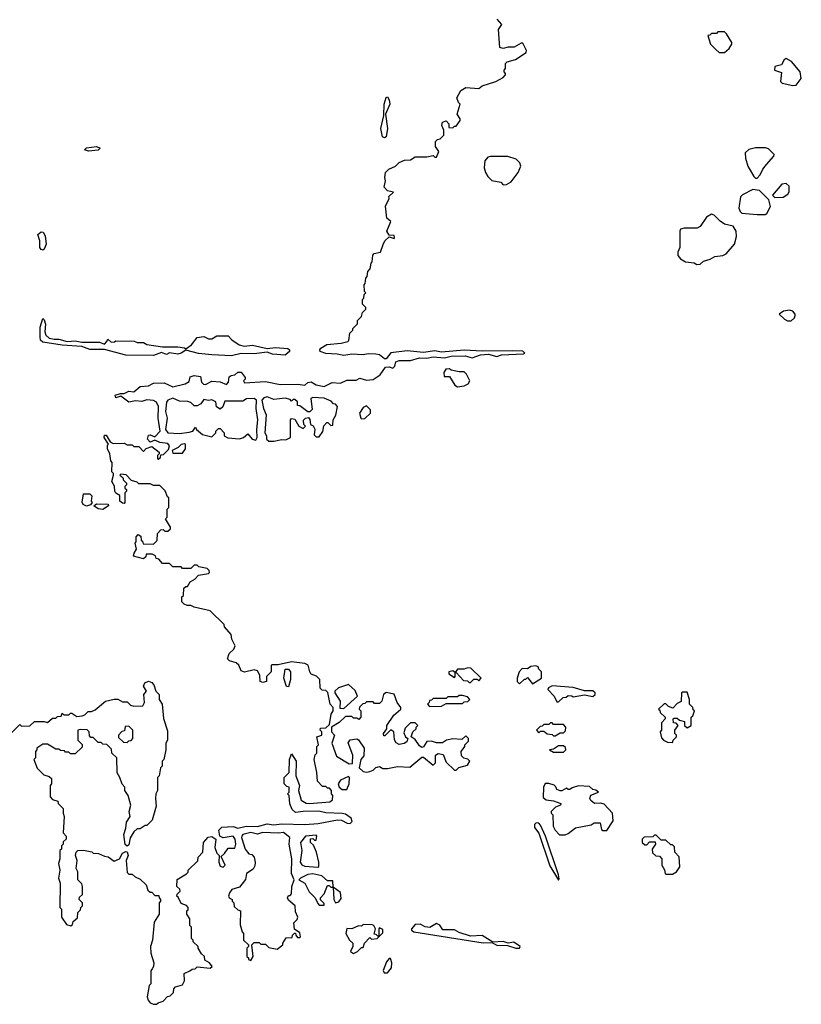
# Model space of a CAD drawing. Extents: x 2386423 to 2568864, y 578392 to 761999.
# Tile 164 of 256: x 2461734 to 2466537, y 659530 to 665585. Entities that reach past the tile are written whole.
import ezdxf

# ---------------------------------------------------------------- set-up
doc = ezdxf.new("R2010")
doc.units = 0

msp = doc.modelspace()

# ---------------------------------------------------------------- linework, layer by layer
at = {"layer": '0CON05XD'}
for points in [[(2464765, 663547.7), (2464575, 663546.2), (2464465, 663552.1), (2464325, 663541.4), (2464285, 663549.3), (2464215, 663537.9), (2464115, 663548.1), (2464015, 663535.7), (2463985, 663500), (2463975, 663500), (2463943.9, 663523.9), (2463921.9, 663528.1), (2463875, 663529.4), (2463845, 663523.3), (2463775, 663527.5), (2463725, 663520), (2463685, 663528.9), (2463615, 663531.8), (2463581.2, 663545), (2463578, 663555), (2463584, 663565), (2463622, 663588), (2463710, 663595), (2463750, 663605), (2463757, 663613), (2463763, 663657), (2463780, 663675), (2463780, 663685), (2463810, 663715), (2463810, 663735), (2463835, 663760), (2463840, 663785), (2463860, 663805), (2463860, 663815), (2463840, 663835), (2463840, 663865), (2463848.3, 663871.7), (2463850, 663895), (2463860, 663905), (2463852.5, 663912.5), (2463850, 663955), (2463857, 663963), (2463860, 663995), (2463870, 664005), (2463873, 664037), (2463887, 664053), (2463893, 664087), (2463900, 664095), (2463903, 664137), (2463913, 664147), (2463950, 664155), (2463967, 664203), (2463976.7, 664225), (2464005, 664250), (2464035, 664240), (2464037.5, 664245), (2464035, 664257.5), (2464005, 664260), (2463990.8, 664285), (2464013.6, 664343.6), (2463990.8, 664365), (2463981.1, 664438.9), (2464003.3, 664485), (2464003, 664497), (2464030, 664525), (2463995, 664532.5), (2463974.1, 664554.1), (2463982.5, 664595), (2463977.5, 664615), (2463982.5, 664645), (2464002.5, 664665), (2464042.5, 664685), (2464065, 664707.5), (2464098.3, 664721.7), (2464135, 664722.5), (2464165, 664742.5), (2464235, 664742.5), (2464275, 664750), (2464285, 664740), (2464295, 664740), (2464310, 664775), (2464290, 664805), (2464290, 664835), (2464301.7, 664848.3), (2464318.3, 664851.7), (2464340, 664875), (2464340, 664905), (2464327.5, 664935), (2464332.5, 664955), (2464355, 664962.5), (2464370, 664945), (2464371.7, 664921.7), (2464395, 664920), (2464405, 664930), (2464415, 664930), (2464440, 664965), (2464440, 664975), (2464422.5, 665005), (2464440, 665065), (2464430, 665075), (2464420, 665105), (2464445, 665150), (2464475, 665167.5), (2464555, 665162.5), (2464575, 665177.5), (2464660, 665205), (2464705, 665230), (2464720, 665245), (2464720, 665255), (2464710, 665265), (2464710, 665275), (2464720, 665285), (2464720, 665315), (2464730, 665325), (2464780.7, 665339.3), (2464847, 665383), (2464847.5, 665395), (2464825, 665440), (2464815, 665440), (2464773, 665417), (2464735, 665416.7), (2464705, 665407.5), (2464685, 665413.3), (2464676.7, 665525), (2464697.5, 665555), (2464668.3, 665588.3)], [(2466065, 665382.5), (2466093, 665407), (2466110, 665435), (2466110, 665445), (2466078.3, 665498.3), (2466065, 665510), (2466025, 665510), (2466015, 665500), (2465985, 665500), (2465975, 665490), (2465961.7, 665488.3), (2465980, 665435), (2466011.7, 665401.7), (2466033, 665383), (2466065, 665382.5)], [(2466485, 665180), (2466505, 665182.5), (2466537, 665223), (2466530, 665265), (2466477, 665327), (2466443.6, 665346.4), (2466431.7, 665338.3), (2466415, 665307.5), (2466375, 665297.5), (2466372.5, 665275), (2466415, 665260), (2466410, 665205), (2466420, 665195), (2466485, 665180)], [(2463975, 664857.5), (2463963.8, 664863.8), (2463952.5, 664915), (2463970.8, 664995), (2463973.1, 665065), (2463985, 665106.7), (2463995, 665111.2), (2464005, 665092.5), (2464007.5, 665065), (2463981.2, 665005), (2463993.6, 664915), (2463985, 664863.8), (2463975, 664857.5)], [(2462155.7, 664775.7), (2462131.2, 664785), (2462145, 664797.5), (2462205, 664805.4), (2462229.2, 664795), (2462215, 664782.5), (2462155.7, 664775.7)], [(2466265, 664610), (2466285, 664630), (2466300, 664665), (2466322.5, 664695), (2466367.5, 664745), (2466370, 664755), (2466353, 664773), (2466335, 664790), (2466317, 664797), (2466255, 664797.5), (2466215, 664787.5), (2466193, 664767), (2466193.6, 664733.6), (2466207.5, 664685), (2466245, 664620), (2466255, 664610), (2466265, 664610)], [(2464705, 664570), (2464725, 664572.5), (2464755, 664587.5), (2464797.5, 664645), (2464812.5, 664685), (2464807.5, 664705), (2464785, 664727.5), (2464733, 664743), (2464626.4, 664743.6), (2464611.2, 664738.8), (2464593, 664717), (2464587.5, 664675), (2464596.2, 664645), (2464611.2, 664621.2), (2464635, 664596.7), (2464690, 664585), (2464705, 664570)], [(2466265, 664386.2), (2466315, 664386.7), (2466325, 664392.5), (2466347, 664437), (2466337.5, 664477.5), (2466280, 664535), (2466238.3, 664541.7), (2466175, 664507.5), (2466162.5, 664495), (2466153.9, 664426.1), (2466161.2, 664405), (2466172.5, 664395), (2466265, 664386.2)], [(2466375, 664492.5), (2466425, 664493.3), (2466455, 664512.5), (2466463, 664527), (2466461.7, 664561.7), (2466445, 664577.5), (2466417, 664573), (2466360, 664505), (2466375, 664492.5)], [(2465895, 664080), (2465915, 664082.5), (2465935, 664100), (2465977.3, 664112.7), (2466005, 664128.8), (2466055, 664134), (2466075.8, 664144.2), (2466126.1, 664203.9), (2466139.3, 664250.7), (2466137.5, 664285), (2466117.5, 664315), (2466065, 664328), (2466038.8, 664345), (2466002.3, 664382.3), (2465985, 664390), (2465955, 664370), (2465915, 664312.5), (2465897.7, 664302.3), (2465816.4, 664303.6), (2465795, 664297.5), (2465790, 664285), (2465791.2, 664185), (2465778, 664155), (2465778.8, 664135), (2465795, 664113.8), (2465825, 664096.7), (2465879.3, 664089.3), (2465895, 664080)], [(2461875, 664168), (2461865, 664171.2), (2461857.8, 664185), (2461857.9, 664225), (2461845.8, 664265), (2461865, 664281.4), (2461878, 664278), (2461890, 664255), (2461897.3, 664205), (2461885, 664174.2), (2461875, 664168)], [(2466475, 663732.5), (2466495, 663752.5), (2466498.8, 663765), (2466498.8, 663775), (2466485, 663793.3), (2466465, 663798.8), (2466427, 663793), (2466400, 663775), (2466433, 663743), (2466453, 663733), (2466475, 663732.5)], [(2463035, 663518.1), (2462915, 663523.1), (2462832.2, 663532.2), (2462755, 663552.5), (2462726.4, 663533.6), (2462705, 663527.5), (2462655, 663535.8), (2462635, 663526), (2462605, 663538.1), (2462555, 663519.4), (2462385, 663522.2), (2462255, 663557.5), (2462165, 663557.8), (2462115, 663575.7), (2461994.3, 663584.3), (2461875, 663602.2), (2461861.1, 663615), (2461858.8, 663635), (2461860.5, 663695), (2461875, 663746.7), (2461885, 663740), (2461891.7, 663711.7), (2461888.1, 663665), (2461894.4, 663645), (2461915, 663627.5), (2461945, 663620.9), (2461975, 663620.5), (2462025.7, 663605.7), (2462075, 663611.1), (2462115, 663601.9), (2462225, 663601.2), (2462255, 663590), (2462270, 663605), (2462275, 663620), (2462295, 663602.5), (2462317, 663603), (2462325, 663610), (2462437.5, 663607.5), (2462455, 663600), (2462495, 663600), (2462515, 663587.5), (2462612.3, 663572.3), (2462705, 663573.1), (2462746.4, 663566.4), (2462755, 663560), (2462790, 663585), (2462825, 663630), (2462865, 663637.5), (2462893, 663623), (2462915, 663622.5), (2462945, 663640), (2463015, 663640), (2463037, 663617), (2463083.3, 663585), (2463113, 663577), (2463165, 663584), (2463255, 663563.3), (2463305, 663570), (2463382.1, 663562.1), (2463391.2, 663555), (2463392, 663545), (2463365, 663521.5), (2463287.5, 663527.5), (2463255, 663541.2), (2463175, 663530.8), (2463095, 663533.1), (2463035, 663518.1)], [(2462008.3, 661088.3), (2461985, 661090), (2461975, 661100), (2461955, 661100), (2461905, 661130), (2461875, 661130), (2461840, 661105), (2461840, 661095), (2461830, 661085), (2461830, 661045), (2461820, 661035), (2461841.7, 660981.7), (2461881.7, 660941.7), (2461915, 660930), (2461928.3, 660918.3), (2461930, 660885), (2461920, 660875), (2461920, 660805), (2461935, 660790), (2461968.3, 660778.3), (2461970, 660765), (2462000, 660735), (2462000, 660705), (2462007.5, 660685), (2462000, 660585), (2462020, 660565), (2462020, 660545), (2462001.7, 660528.3), (2462000, 660515), (2461990, 660505), (2461990, 660485), (2461980, 660475), (2461980, 660425), (2461972.5, 660395), (2461980, 660355), (2461972.5, 660305), (2461982.5, 660275), (2461980, 660125), (2461990, 660115), (2461990, 660065), (2462021.7, 660021.7), (2462048.3, 660011.7), (2462058.3, 660021.7), (2462061.7, 660038.3), (2462088.3, 660061.7), (2462090, 660095), (2462108.3, 660111.7), (2462110, 660125), (2462120, 660135), (2462120, 660155), (2462100, 660175), (2462101.7, 660188.3), (2462120, 660205), (2462120, 660255), (2462115, 660270), (2462090, 660295), (2462090, 660345), (2462080, 660365), (2462087.5, 660415), (2462077.5, 660445), (2462080, 660465), (2462090, 660475), (2462125, 660477.5), (2462177, 660467), (2462185, 660460), (2462217, 660457), (2462255, 660440), (2462277, 660437), (2462315, 660410), (2462347.5, 660425), (2462365, 660460), (2462385, 660470), (2462395, 660467.5), (2462400, 660445), (2462387.5, 660415), (2462395, 660340), (2462405, 660330), (2462425, 660330), (2462443, 660313), (2462475, 660300), (2462510, 660265), (2462521.7, 660231.7), (2462535, 660220), (2462545, 660220), (2462565, 660200), (2462588.3, 660198.3), (2462590, 660185), (2462600, 660175), (2462600, 660165), (2462590, 660155), (2462590, 660085), (2462560, 660035), (2462550, 659925), (2462537.5, 659885), (2462540, 659845), (2462557.5, 659785), (2462557, 659763), (2462548.3, 659748.3), (2462540, 659735), (2462540, 659655), (2462530, 659645), (2462517.5, 659575), (2462522.5, 659555), (2462535, 659540), (2462555, 659530), (2462575, 659530), (2462585, 659540), (2462615, 659550), (2462641.7, 659578.3), (2462658.3, 659581.7), (2462678.3, 659601.7), (2462680, 659625), (2462691.7, 659638.3), (2462735, 659650), (2462746.7, 659675), (2462745, 659720), (2462780, 659735), (2462793, 659747), (2462811.7, 659748.3), (2462825, 659760), (2462905, 659752.5), (2462917, 659763), (2462900, 659785), (2462871.7, 659801.7), (2462870, 659825), (2462850, 659840), (2462830, 659875), (2462830, 659885), (2462800, 659915), (2462800, 659925), (2462790, 659935), (2462790, 660005), (2462780, 660015), (2462780, 660055), (2462760, 660085), (2462760, 660105), (2462768.3, 660111.7), (2462770, 660125), (2462758.3, 660138.3), (2462725, 660150), (2462708.3, 660188.3), (2462700, 660195), (2462701.7, 660208.3), (2462720, 660225), (2462718.3, 660238.3), (2462700, 660255), (2462701.7, 660298.3), (2462758.3, 660331.7), (2462768.3, 660341.7), (2462770, 660355), (2462828.3, 660411.7), (2462830, 660435), (2462860, 660465), (2462862.5, 660525), (2462891.7, 660558.3), (2462915, 660562.5), (2462940, 660545), (2462932.5, 660495), (2462945, 660460), (2462960, 660445), (2462957.5, 660405), (2462965, 660380), (2462985, 660372.5), (2462996.4, 660386.4), (2462971.7, 660438.3), (2462993, 660457), (2463015, 660490), (2463055, 660490), (2463062.5, 660515), (2463058.8, 660545), (2463045, 660563.3), (2462985, 660553.3), (2462963.6, 660563.6), (2462958.3, 660601.7), (2462975, 660620), (2463045, 660623.8), (2463075, 660614.2), (2463125, 660625.8), (2463195.9, 660624.1), (2463255, 660640), (2463295.8, 660634.2), (2463345, 660640), (2463485, 660636.2), (2463568.8, 660641.2), (2463686.4, 660663.6), (2463711.7, 660661.7), (2463747, 660643), (2463765, 660642.5), (2463777.5, 660655), (2463770, 660675), (2463735, 660698.6), (2463716.4, 660703.6), (2463615, 660708.2), (2463572.6, 660717.4), (2463475, 660715.6), (2463428.8, 660708.8), (2463407.5, 660727.5), (2463393, 660763), (2463390, 660815), (2463380, 660825), (2463390, 660835), (2463390, 660865), (2463375, 660870), (2463360, 660885), (2463360, 660925), (2463390, 660955), (2463392.5, 661035), (2463405, 661070), (2463432.5, 661025), (2463430, 660935), (2463452.5, 660875), (2463447.5, 660845), (2463463.3, 660785), (2463495, 660766.2), (2463515, 660765.8), (2463640, 660775), (2463656.7, 660786.7), (2463657.5, 660815), (2463650, 660825), (2463650, 660845), (2463638.3, 660858.3), (2463625, 660860), (2463615, 660870), (2463595, 660870), (2463563, 660903), (2463560, 660955), (2463542.5, 661035), (2463550, 661065), (2463560, 661075), (2463560, 661115), (2463570, 661125), (2463560, 661175), (2463590, 661185), (2463590, 661205), (2463580, 661215), (2463581.7, 661228.3), (2463615, 661230), (2463638.3, 661251.7), (2463647.5, 661315), (2463660, 661335), (2463660, 661355), (2463642.5, 661375), (2463628.3, 661448.3), (2463615, 661460), (2463591.7, 661461.7), (2463580, 661475), (2463578.3, 661528.3), (2463558.3, 661548.3), (2463525, 661560), (2463517.5, 661575), (2463507.5, 661615), (2463485.9, 661625.9), (2463405, 661636), (2463321.7, 661618.3), (2463285, 661617.5), (2463280, 661615), (2463280, 661575), (2463250, 661545), (2463250, 661515), (2463228.3, 661508.3), (2463212.5, 661515), (2463210, 661555), (2463195, 661580), (2463175, 661587.5), (2463115, 661572.5), (2463095, 661580), (2463080, 661615), (2463065, 661630), (2463023, 661643), (2463010, 661655), (2463021.7, 661688.3), (2463050, 661715), (2463057.5, 661735), (2463037.5, 661775), (2463032.5, 661805), (2462991.7, 661851.7), (2462990, 661865), (2462905, 661950), (2462805, 661972.5), (2462785, 661982.5), (2462763, 661983), (2462745, 661990), (2462730, 662005), (2462730, 662035), (2462740, 662045), (2462741.7, 662088.3), (2462755, 662100), (2462765, 662100), (2462781.7, 662128.3), (2462810, 662145), (2462831.7, 662168.3), (2462895, 662180), (2462900, 662185), (2462898.3, 662198.3), (2462885, 662210), (2462835, 662220), (2462825, 662230), (2462805, 662230), (2462785, 662210), (2462735, 662210), (2462725, 662220), (2462675, 662220), (2462655, 662240), (2462611.7, 662241.7), (2462588.3, 662268.3), (2462571.7, 662271.7), (2462568.3, 662288.3), (2462547.5, 662297.5), (2462511.7, 662298.3), (2462508.3, 662281.7), (2462495, 662270), (2462433.3, 662285), (2462436.7, 662305), (2462451.7, 662328.3), (2462443.3, 662366.7), (2462450, 662375), (2462450, 662405), (2462461.7, 662418.3), (2462478.3, 662408.3), (2462480, 662385), (2462488.3, 662378.3), (2462491.7, 662361.7), (2462555, 662360), (2462578.3, 662381.7), (2462580, 662425), (2462601.7, 662448.3), (2462615, 662450), (2462625, 662440), (2462645, 662440), (2462660, 662455), (2462660, 662465), (2462630, 662515), (2462640, 662525), (2462640, 662575), (2462650, 662585), (2462650, 662645), (2462641.7, 662651.7), (2462628.3, 662688.3), (2462595, 662720), (2462555, 662720), (2462535, 662730), (2462465, 662730), (2462455, 662740), (2462421.7, 662751.7), (2462387, 662787), (2462355, 662790), (2462350, 662785), (2462360, 662775), (2462370, 662765), (2462370, 662755), (2462390, 662735), (2462390, 662725), (2462380, 662715), (2462380, 662705), (2462390, 662695), (2462390, 662685), (2462380, 662675), (2462380, 662615), (2462375, 662610), (2462365, 662612.5), (2462350, 662625), (2462348.3, 662658.3), (2462325, 662672.5), (2462317.5, 662685), (2462317, 662717), (2462300, 662745), (2462310, 662785), (2462310, 662795), (2462300, 662805), (2462301.7, 662861.7), (2462293, 662873), (2462287.5, 662915), (2462273.3, 662945), (2462273.3, 662966.7), (2462280, 662975), (2462252.5, 663015), (2462255, 663030), (2462265, 663030), (2462290, 662990), (2462308.3, 662978.3), (2462375, 662980), (2462395, 662970), (2462425, 662970), (2462435, 662960), (2462465, 662960), (2462495, 662930), (2462511.7, 662948.3), (2462545, 662960), (2462590, 662925), (2462590, 662915), (2462580, 662905), (2462580, 662885), (2462585, 662882.5), (2462598.3, 662891.7), (2462601.7, 662908.3), (2462618.3, 662911.7), (2462648.3, 662941.7), (2462653.3, 662965), (2462645, 662978.8), (2462594, 662984), (2462565, 663000), (2462535, 662987.5), (2462520, 663005), (2462525, 663030), (2462535, 663032.5), (2462565, 663020), (2462596.2, 663055), (2462584, 663135), (2462587, 663207), (2462575, 663233.3), (2462555, 663243.3), (2462515, 663246.7), (2462485, 663237.5), (2462445, 663241.2), (2462405, 663233.3), (2462355, 663270), (2462325, 663260), (2462320, 663275), (2462353.6, 663286.4), (2462375, 663286.7), (2462405, 663300), (2462435, 663297.5), (2462475, 663330), (2462525, 663333.3), (2462555, 663350), (2462621.7, 663351.7), (2462675, 663326.7), (2462750, 663345), (2462775, 663360), (2462781.7, 663388.3), (2462805, 663397.5), (2462845, 663390), (2462850, 663355), (2462863, 663343), (2462875, 663342.5), (2462915, 663362.5), (2462965, 663357.5), (2463005, 663342.5), (2463017.5, 663355), (2463021.7, 663388.3), (2463033, 663397), (2463055, 663400), (2463075, 663417.5), (2463095, 663417.5), (2463120, 663385), (2463120, 663375), (2463110, 663365), (2463115, 663352.5), (2463245, 663360), (2463335, 663341.2), (2463443.6, 663343.6), (2463485, 663337.5), (2463505, 663353.8), (2463525, 663358), (2463555, 663340), (2463605, 663330), (2463655, 663354), (2463705, 663350), (2463745, 663367.5), (2463801.7, 663368.3), (2463825, 663380), (2463865, 663367.5), (2463905, 663372.5), (2463949.3, 663400.7), (2463981.7, 663448.3), (2464005, 663450), (2464027.5, 663442.5), (2464040, 663455), (2464045, 663480), (2464065, 663490), (2464135, 663490), (2464190, 663505), (2464235, 663503.8), (2464275, 663511.2), (2464345, 663506), (2464385, 663516), (2464472.3, 663517.7), (2464515, 663506.2), (2464565, 663523.8), (2464615, 663528), (2464665, 663512.9), (2464695, 663524.2), (2464830.5, 663529.5), (2464838.8, 663535), (2464825, 663546.5), (2464765, 663547.7)], [(2464425, 663327.5), (2464465, 663332.5), (2464490, 663345), (2464500, 663365), (2464480, 663405), (2464465, 663420), (2464435, 663420), (2464385, 663430), (2464375, 663437.5), (2464352.5, 663435), (2464340, 663415), (2464341.7, 663391.7), (2464375, 663390), (2464407, 663337), (2464425, 663327.5)], [(2463295, 662993.3), (2463345, 663003.3), (2463368.3, 663001.7), (2463397.5, 663015), (2463397.5, 663125), (2463405, 663132.5), (2463425, 663127.5), (2463450, 663085), (2463475, 663070), (2463490, 663085), (2463480, 663095), (2463478.3, 663121.7), (2463490, 663135), (2463508.3, 663138.3), (2463517, 663127), (2463520, 663095), (2463536.4, 663086.4), (2463546.7, 663066.7), (2463543, 663033), (2463555, 663020), (2463575, 663020), (2463597, 663053), (2463603, 663087), (2463621.7, 663108.3), (2463628.3, 663108.3), (2463645, 663090), (2463658.3, 663091.7), (2463660, 663125), (2463677, 663153), (2463687, 663207), (2463675, 663220), (2463661.7, 663221.7), (2463648.3, 663238.3), (2463605, 663257.5), (2463535, 663262.5), (2463522.5, 663255), (2463531.7, 663188.3), (2463517, 663173), (2463505, 663172.5), (2463455, 663210), (2463441.7, 663211.7), (2463440, 663235), (2463425, 663250), (2463415, 663250), (2463405, 663240), (2463395, 663250), (2463365, 663256.7), (2463295, 663250), (2463255, 663266), (2463235, 663260), (2463222, 663245), (2463231.1, 663195), (2463247.5, 663155), (2463241.2, 663045), (2463250, 663025), (2463250, 663005), (2463265, 662993.3), (2463295, 662993.3)], [(2463185, 663000), (2463192.5, 663015), (2463190, 663065), (2463197.5, 663125), (2463187.1, 663195), (2463188.8, 663245), (2463175, 663256), (2463126.7, 663253.3), (2463105, 663240), (2462995, 663240), (2462982.5, 663205), (2462965, 663190), (2462943.9, 663203.9), (2462940, 663235), (2462915, 663246.7), (2462895, 663242.5), (2462865, 663250), (2462846.4, 663223.6), (2462825, 663210), (2462805, 663210), (2462785, 663230), (2462767, 663237), (2462715, 663240), (2462675, 663256.7), (2462645, 663246.2), (2462635, 663232.5), (2462629.2, 663175), (2462640, 663135), (2462628.8, 663065), (2462645, 663043.8), (2462715, 663040), (2462775, 663048.8), (2462797.5, 663055), (2462815, 663080), (2462820, 663065), (2462857.5, 663035), (2462915, 663020), (2462940, 663045), (2462940, 663055), (2462955, 663070), (2462965, 663070), (2462990, 663045), (2462990, 663025), (2463013, 663013), (2463085, 663007.5), (2463110, 663015), (2463135, 663037.5), (2463163.3, 663005), (2463185, 663000)], [(2463835, 663130), (2463855, 663132.5), (2463890, 663165), (2463890, 663185), (2463865, 663210), (2463845, 663200), (2463822.5, 663165), (2463830, 663135), (2463835, 663130)], [(2462735, 662920), (2462752.5, 662945), (2462751.7, 662971.7), (2462746.1, 662976.1), (2462725, 662972.5), (2462706.7, 662953.3), (2462670, 662935), (2462675, 662920), (2462735, 662920)], [(2462145, 662592.5), (2462123.6, 662603.6), (2462118.3, 662618.3), (2462125, 662670), (2462165, 662670), (2462177, 662657), (2462172.5, 662625), (2462180, 662615), (2462168.3, 662601.7), (2462145, 662592.5)], [(2462245, 662573.3), (2462215, 662577.5), (2462190, 662595), (2462205, 662607.5), (2462276.4, 662606.4), (2462280, 662595), (2462245, 662573.3)], [(2463385, 661482.5), (2463372.5, 661485), (2463357.5, 661535), (2463365, 661590), (2463385, 661590), (2463397.5, 661575), (2463397, 661527), (2463385, 661482.5)], [(2464505, 661510), (2464525, 661530), (2464545, 661530), (2464555, 661520), (2464570, 661535), (2464507, 661597), (2464485, 661600), (2464465, 661590), (2464425, 661590), (2464410, 661570), (2464395, 661580), (2464370, 661575), (2464371.7, 661561.7), (2464405, 661540), (2464410, 661545), (2464410, 661570), (2464415, 661570), (2464461.7, 661521.7), (2464485, 661520), (2464495, 661510), (2464505, 661510)], [(2464885, 661500), (2464940, 661535), (2464940, 661575), (2464925, 661590), (2464920, 661605), (2464905, 661612.5), (2464875, 661606.7), (2464855, 661592.5), (2464822.5, 661595), (2464803.3, 661575), (2464790, 661535), (2464790, 661515), (2464805, 661500), (2464835, 661530), (2464845, 661530), (2464855, 661540), (2464885, 661500)], [(2461677, 661193), (2461735, 661250), (2461745, 661240), (2461795, 661242.5), (2461825, 661270), (2461885, 661270), (2461905, 661262.5), (2461935, 661290), (2461955, 661290), (2461965, 661300), (2461988.3, 661301.7), (2461995, 661320), (2462005, 661310), (2462035, 661310), (2462045, 661320), (2462055, 661320), (2462085, 661300), (2462117, 661303), (2462135, 661310), (2462155, 661330), (2462175, 661330), (2462198.3, 661341.7), (2462260, 661395), (2462315, 661407.5), (2462337, 661407), (2462365, 661390), (2462395, 661390), (2462415, 661370), (2462435, 661362.5), (2462490, 661365), (2462500, 661385), (2462497.5, 661435), (2462512.5, 661455), (2462493.9, 661486.1), (2462502.3, 661507.7), (2462525, 661517.5), (2462545, 661510), (2462557.5, 661495), (2462570, 661455), (2462590, 661435), (2462590, 661405), (2462610, 661375), (2462618.3, 661288.3), (2462641.7, 661211.7), (2462642.5, 661155), (2462632.5, 661135), (2462632.5, 661095), (2462620, 661035), (2462610, 661025), (2462610, 660995), (2462600, 660985), (2462590, 660935), (2462580, 660925), (2462580, 660845), (2462570, 660825), (2462567.5, 660795), (2462571.7, 660748.3), (2462547, 660663), (2462515, 660630), (2462505, 660630), (2462475, 660610), (2462455, 660610), (2462435, 660590), (2462413, 660553), (2462405, 660510), (2462395, 660502.5), (2462382.7, 660512.7), (2462372.9, 660575), (2462386.8, 660613.2), (2462390, 660650), (2462413.3, 660685), (2462406, 660715), (2462417.5, 660755), (2462400, 660815), (2462380, 660845), (2462380, 660865), (2462363, 660883), (2462350, 660925), (2462333, 660953), (2462330, 661045), (2462300, 661075), (2462298.3, 661098.3), (2462268.3, 661128.3), (2462245, 661130), (2462235, 661140), (2462215, 661140), (2462185, 661170), (2462171.7, 661171.7), (2462161.7, 661181.7), (2462160, 661205), (2462148.3, 661218.3), (2462105, 661220), (2462090, 661215), (2462090, 661155), (2462118.3, 661128.3), (2462118.3, 661111.7), (2462075, 661070), (2462045, 661070), (2462035, 661080), (2462015, 661080), (2462008.3, 661088.3)], [(2463725, 661350), (2463810, 661425), (2463795, 661460), (2463755, 661497.5), (2463693.3, 661476.7), (2463670, 661455), (2463670, 661445), (2463702.5, 661395), (2463701.7, 661351.7), (2463725, 661350)], [(2465045, 661390), (2465073, 661417), (2465091.7, 661418.3), (2465105, 661430), (2465127, 661427), (2465135, 661420), (2465205, 661432.5), (2465255, 661422.5), (2465270, 661435), (2465270, 661445), (2465255, 661457.5), (2465205, 661457.5), (2465135, 661477.5), (2465005, 661487.5), (2464983.6, 661476.4), (2464980, 661465), (2465017.5, 661425), (2465035, 661390), (2465045, 661390)], [(2465745, 661140), (2465750, 661155), (2465770, 661175), (2465770, 661185), (2465760, 661195), (2465760, 661215), (2465780, 661245), (2465768.3, 661258.3), (2465751.7, 661261.7), (2465750, 661285), (2465755, 661290), (2465775, 661290), (2465788.3, 661278.3), (2465818.3, 661268.3), (2465820, 661245), (2465835, 661230), (2465860, 661245), (2465860, 661295), (2465870, 661305), (2465880, 661335), (2465871.7, 661341.7), (2465870, 661355), (2465850, 661375), (2465850, 661405), (2465835, 661450), (2465805, 661450), (2465800, 661445), (2465798.3, 661391.7), (2465775, 661380), (2465748.3, 661351.7), (2465721.7, 661361.7), (2465705, 661377.5), (2465695, 661377.5), (2465660, 661345), (2465668.3, 661338.3), (2465670, 661325), (2465700, 661295), (2465700, 661285), (2465678.3, 661261.7), (2465677.5, 661215), (2465670, 661205), (2465678.3, 661168.3), (2465690, 661155), (2465715, 661142.5), (2465745, 661140)], [(2463865, 660957.5), (2463885, 660962.5), (2463905, 660970), (2463923.3, 660986.7), (2463945, 660992.5), (2463965, 660980), (2463995, 660980), (2464055, 660992.5), (2464131.7, 660988.3), (2464205, 661050), (2464215, 661050), (2464275, 661000), (2464290, 661015), (2464288.3, 661061.7), (2464305, 661072.5), (2464336.4, 661066.4), (2464355, 661020), (2464405, 660970), (2464415, 660970), (2464433, 660987), (2464485, 661000), (2464500, 661025), (2464487, 661037), (2464463, 661043), (2464448.3, 661058.3), (2464447.5, 661085), (2464470, 661115), (2464470, 661125), (2464491.7, 661148.3), (2464492.5, 661165), (2464475, 661180), (2464451.7, 661158.3), (2464395, 661162.5), (2464356.1, 661153.9), (2464331.7, 661138.3), (2464295, 661137.5), (2464265, 661148.8), (2464235, 661146.7), (2464215, 661112.5), (2464205, 661110), (2464189.7, 661119.7), (2464165, 661157.5), (2464140, 661175), (2464150, 661205), (2464170, 661225), (2464170, 661235), (2464180, 661245), (2464165, 661260), (2464135, 661260), (2464101.7, 661228.3), (2464095, 661200), (2464103.8, 661175), (2464120, 661165), (2464113.3, 661145), (2464096.9, 661133.1), (2464065, 661128.6), (2464048.1, 661138.1), (2464037.3, 661157.3), (2464032.5, 661205), (2464015, 661217.5), (2463978.3, 661181.7), (2463971.7, 661181.7), (2463970, 661195), (2463990, 661225), (2463990, 661245), (2464032.9, 661307.1), (2464075.7, 661344.3), (2464076.2, 661355), (2464053.3, 661385), (2464035, 661436.7), (2463985, 661446.7), (2463970, 661435), (2463960, 661395), (2463945, 661380), (2463915, 661380), (2463905, 661390), (2463865, 661390), (2463855, 661380), (2463841.7, 661378.3), (2463821.7, 661358.3), (2463820, 661345), (2463830, 661335), (2463830, 661295), (2463818.3, 661281.7), (2463805, 661290), (2463785, 661290), (2463775, 661300), (2463735, 661300), (2463696.1, 661263.9), (2463650, 661235), (2463650, 661205), (2463667.5, 661185), (2463652.5, 661135), (2463680, 661055), (2463758.3, 661008.3), (2463778.3, 661011.7), (2463781.7, 661061.7), (2463751.7, 661138.3), (2463765, 661156.7), (2463805, 661162.5), (2463816.7, 661156.7), (2463850, 661105), (2463848.3, 661058.3), (2463830, 661035), (2463820, 660985), (2463845, 660962.5), (2463865, 660957.5)], [(2464251.7, 661361.7), (2464325, 661362.5), (2464355, 661380), (2464455, 661380), (2464465, 661390), (2464488.3, 661391.7), (2464500, 661405), (2464485, 661420), (2464455, 661430), (2464435, 661430), (2464425, 661420), (2464365, 661420), (2464355, 661410), (2464275, 661410), (2464265, 661400), (2464251.7, 661398.3), (2464250, 661385), (2464240, 661375), (2464251.7, 661361.7)], [(2462395, 661140), (2462405, 661150), (2462418.3, 661151.7), (2462430, 661165), (2462430, 661215), (2462405, 661240), (2462381.7, 661238.3), (2462378.3, 661211.7), (2462361.7, 661208.3), (2462340, 661185), (2462341.7, 661171.7), (2462371.7, 661141.7), (2462395, 661140)], [(2465025, 661180), (2465055, 661200), (2465075, 661200), (2465088.3, 661211.7), (2465090, 661235), (2465075, 661250), (2465015, 661250), (2465005, 661260), (2464995, 661260), (2464985, 661250), (2464955, 661250), (2464945, 661240), (2464931.7, 661238.3), (2464910, 661215), (2464925, 661200), (2464935, 661210), (2464955, 661210), (2464975, 661192.5), (2465005, 661190), (2465015, 661180), (2465025, 661180)], [(2465075, 661080), (2465090, 661095), (2465088.3, 661108.3), (2465075, 661120), (2465045, 661120), (2465015, 661100), (2464990, 661095), (2465015, 661080), (2465075, 661080)], [(2463745, 660850), (2463757.5, 660885), (2463760, 660925), (2463755, 660930), (2463705, 660907.5), (2463690, 660885), (2463697.5, 660865), (2463715, 660850), (2463745, 660850)], [(2465051.7, 660571.7), (2465085, 660572.5), (2465105, 660580), (2465150, 660615), (2465245, 660633.3), (2465265, 660646.7), (2465300, 660645), (2465310, 660605), (2465318.3, 660598.3), (2465341.7, 660598.3), (2465381.7, 660658.3), (2465377.5, 660705), (2465325, 660760), (2465305, 660766.2), (2465265.9, 660765.9), (2465244.1, 660784.1), (2465236.7, 660795), (2465243.6, 660816.4), (2465290, 660835), (2465275, 660847.5), (2465255, 660850), (2465235, 660870), (2465167, 660873), (2465128.3, 660861.7), (2465115, 660850), (2465105, 660850), (2465095, 660860), (2465065, 660842.5), (2465055, 660842.5), (2465035, 660850), (2465028.3, 660868.3), (2465017.5, 660877.5), (2464985, 660887.5), (2464963, 660887), (2464953.3, 660865), (2464951.7, 660801.7), (2464968.3, 660788.3), (2465015, 660781.2), (2465060, 660765), (2465057.5, 660755), (2465027, 660743), (2465000, 660715), (2465000, 660705), (2465010, 660695), (2465012.5, 660625), (2465025, 660600), (2465051.7, 660571.7)], [(2465045, 660292.5), (2465049.2, 660300.8), (2465045, 660326.7), (2464965, 660563.8), (2464935, 660630.8), (2464925, 660644.2), (2464907.5, 660645), (2464897.5, 660635), (2464897.5, 660617.5), (2464925, 660582.5), (2464992.3, 660382.3), (2465045, 660292.5)], [(2463155, 659800), (2463167.5, 659825), (2463160, 659895), (2463175, 659910), (2463205, 659910), (2463215, 659900), (2463245, 659900), (2463265, 659880), (2463315, 659870), (2463350, 659895), (2463350, 659905), (2463371.7, 659938.3), (2463408.3, 659941.7), (2463410, 659955), (2463421.7, 659968.3), (2463428.3, 659968.3), (2463430, 659955), (2463441.7, 659941.7), (2463455, 659940), (2463460, 659945), (2463455, 659970), (2463422.5, 659992.5), (2463418.3, 660031.7), (2463439.3, 660050.7), (2463443.3, 660065), (2463428.3, 660098.3), (2463426.7, 660135), (2463385, 660170), (2463380, 660185), (2463385, 660200), (2463395, 660200), (2463405, 660210), (2463406.2, 660255), (2463420, 660295), (2463403.3, 660335), (2463406.4, 660423.6), (2463390, 660515), (2463393.3, 660555), (2463355, 660586.2), (2463325, 660582), (2463225, 660586), (2463195, 660576), (2463155, 660585.8), (2463106, 660574), (2463098.8, 660565), (2463096.2, 660555), (2463120, 660485), (2463142.5, 660455), (2463160.7, 660450.7), (2463174, 660434), (2463181.2, 660405), (2463178.3, 660381.7), (2463168.6, 660361.4), (2463127.5, 660335), (2463121.7, 660298.3), (2463085, 660250), (2463037.5, 660235), (2463022.5, 660215), (2463017.5, 660195), (2463020, 660185), (2463040, 660175), (2463040, 660165), (2463050, 660155), (2463051.7, 660131.7), (2463075, 660110), (2463090, 660105), (2463088.3, 660018.3), (2463100, 659975), (2463110, 659965), (2463110, 659925), (2463140, 659895), (2463140, 659885), (2463130, 659875), (2463130, 659825), (2463140, 659815), (2463140, 659805), (2463155, 659800)], [(2463565, 660373.3), (2463571.7, 660378.3), (2463572.5, 660405), (2463557.5, 660465), (2463538.3, 660508.3), (2463520, 660525), (2463521.7, 660548.3), (2463535, 660550), (2463545, 660540), (2463555, 660540), (2463560, 660565), (2463555, 660570), (2463490, 660565), (2463460, 660525), (2463467.5, 660475), (2463457.5, 660405), (2463467, 660387), (2463485, 660380), (2463565, 660373.3)], [(2465745, 660330), (2465770, 660345), (2465790, 660375), (2465787, 660437), (2465760, 660465), (2465758.3, 660498.3), (2465745, 660510), (2465735, 660510), (2465705, 660540), (2465675, 660540), (2465645, 660570), (2465635, 660570), (2465625, 660560), (2465571.7, 660558.3), (2465560, 660545), (2465560, 660525), (2465575, 660510), (2465588.3, 660511.7), (2465605, 660530), (2465638.3, 660528.3), (2465640, 660515), (2465620, 660485), (2465621.7, 660461.7), (2465643, 660443), (2465665, 660440), (2465680, 660425), (2465680, 660385), (2465697, 660357), (2465700, 660335), (2465705, 660330), (2465745, 660330)], [(2463605, 660140), (2463605, 660150), (2463583, 660173), (2463582.5, 660185), (2463605, 660210), (2463625, 660260), (2463635, 660260), (2463645, 660250), (2463660, 660250), (2463663.8, 660175), (2463674, 660154), (2463695, 660160), (2463708.8, 660181.2), (2463705, 660217.5), (2463660, 660250), (2463658.3, 660288.3), (2463625, 660290), (2463590, 660320), (2463535, 660332.5), (2463505, 660328), (2463460, 660305), (2463450, 660295), (2463485.8, 660275.8), (2463511.7, 660221.7), (2463550, 660185), (2463565, 660150), (2463575, 660140), (2463605, 660140)], [(2463785, 659843.3), (2463810, 659855), (2463835, 659880), (2463845, 659880), (2463853, 659907), (2463885, 659940), (2463895, 659930), (2463930, 659935), (2463965, 659970), (2463965, 659990), (2463945, 660000), (2463940, 659995), (2463940, 659950), (2463935, 659950), (2463925, 659960), (2463911.7, 659961.7), (2463920, 659995), (2463910, 660015), (2463899.3, 660019.3), (2463845, 660020), (2463835, 660010), (2463815, 660012.5), (2463775, 659993.8), (2463743.6, 659996.4), (2463737.5, 659965), (2463760, 659925), (2463780, 659905), (2463780, 659885), (2463767.5, 659855), (2463785, 659843.3)], [(2464805, 659874.6), (2464810, 659885), (2464771.2, 659911.2), (2464735, 659905.8), (2464705, 659916), (2464641.7, 659911.7), (2464575, 659952.5), (2464505, 659950), (2464435, 659971.2), (2464405, 659987.5), (2464335, 659988.8), (2464315, 660016.7), (2464295, 660026.2), (2464255, 660002), (2464225, 660006.2), (2464195, 660022.5), (2464165, 660020), (2464142.5, 659995), (2464142.5, 659985), (2464156.2, 659976.2), (2464582.8, 659907.2), (2464635, 659910), (2464665, 659894.6), (2464730.8, 659890.8), (2464782.5, 659875), (2464805, 659874.6)], [(2463973.3, 659723.3), (2463995, 659724), (2464018.6, 659755), (2464020.8, 659785), (2464011.7, 659811.7), (2464005, 659812.5), (2463987.9, 659792.1), (2463968, 659738), (2463973.3, 659723.3)]]:
    msp.add_lwpolyline(points, dxfattribs=at)

doc.saveas('drawing.dxf')
